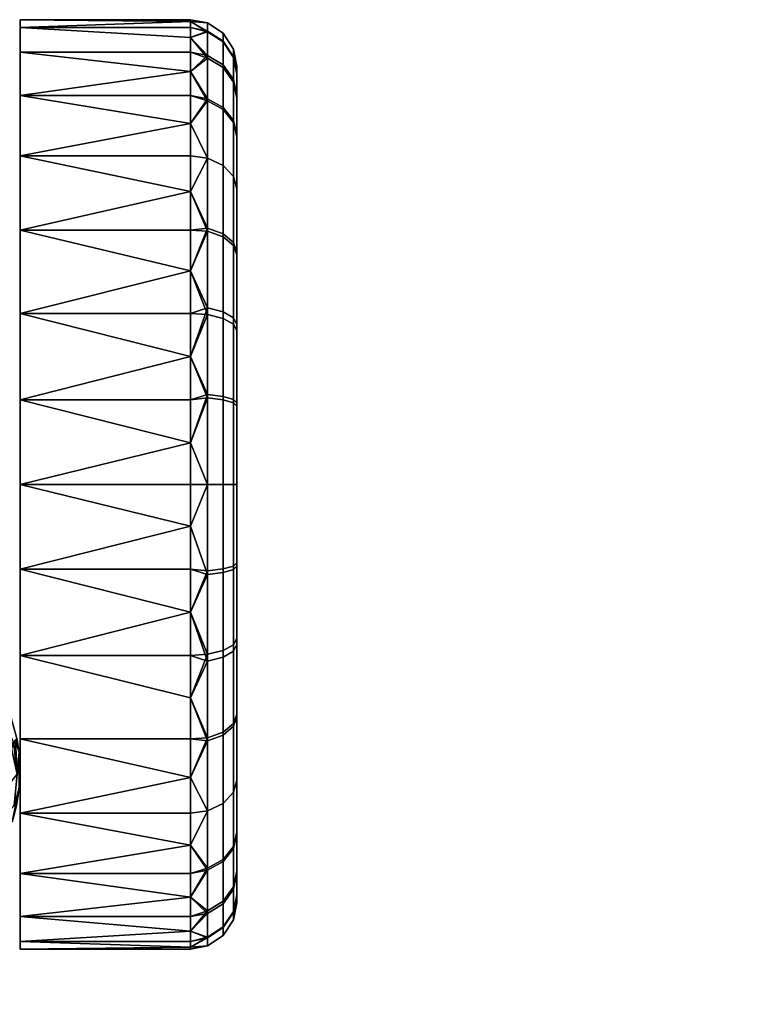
# Model space of a CAD drawing. Header units: millimetres. Extents: x -347 to 347, y -351 to 323.
# Tile 58 of 58: x 210 to 257, y 259 to 323. Entities that reach past the tile are written whole.
import ezdxf

# ---------------------------------------------------------------- set-up
doc = ezdxf.new("R2010")
doc.units = ezdxf.units.MM
doc.header["$MEASUREMENT"] = 0
doc.layers.add('kolecka', color=250, linetype='Continuous')
doc.layers.add('podnoz', color=7, linetype='Continuous')

msp = doc.modelspace()

# ---------------------------------------------------------------- meshes
at = {"layer": 'kolecka'}
mesh = msp.add_polyface(dxfattribs=at)
corners = [(210.259, 281.714, 57.894), (210.259, 276.341, 55.11), (221.259, 276.341, 55.11), (221.259, 278.978, 56.649), (210.259, 271.543, 51.213), (221.259, 273.848, 53.291), (221.259, 271.543, 51.213), (210.259, 276.341, 4.89), (210.259, 281.714, 2.106), (221.259, 278.978, 3.351), (221.259, 276.341, 4.89), (210.259, 271.543, 8.787), (221.259, 273.848, 6.709), (221.259, 271.543, 8.787), (208.259, 262.757, 28.334), (208.259, 322.729, 28.713), (208.259, 262.728, 30.473), (208.259, 263.063, 34.728), (208.259, 322.215, 35.673), (208.259, 263.416, 36.822), (208.259, 320.107, 42.327), (208.259, 264.307, 40.959), (208.259, 263.846, 38.9), (208.259, 316.631, 48.166), (208.259, 264.789, 43.012), (208.259, 265.283, 45.049), (208.259, 292.757, 60), (208.259, 266.299, 49.098), (208.259, 265.788, 47.082), (208.259, 266.816, 51.113), (208.259, 267.854, 55.106), (208.259, 267.334, 53.11), (208.259, 278.616, 60), (208.259, 268.37, 57.086), (209.187, 275.455, 61.392), (209.259, 274.257, 61.5), (209.259, 273.413, 61.5), (209.157, 272.247, 61.347), (208.663, 277.658, 60.605), (208.98, 276.601, 61.082), (208.94, 271.133, 61.021), (208.259, 278.616, 60), (208.635, 270.091, 60.563), (208.259, 269.127, 60), (209.259, 274.257, 63), (209.259, 273.413, 61.5), (209.259, 274.257, 61.5), (209.157, 272.247, 61.347), (208.917, 271.678, 63), (209.187, 275.455, 61.392), (208.557, 277.938, 63), (208.259, 278.616, 60), (207.545, 279.855, 60), (207.629, 279.729, 63), (208.98, 276.601, 61.082), (208.663, 277.658, 60.605), (189.602, 271.678, 63), (208.917, 271.678, 63), (199.259, 284.257, 63), (209.259, 274.257, 63), (208.557, 277.938, 63), (204.731, 282.627, 63), (206.33, 281.328, 63), (207.629, 279.729, 63)]
mesh.append_faces([[corners[k] for k in face] for face in [(0, 1, 2, 3), (1, 4, 5, 2), (6, 5, 4, 4), (7, 8, 9, 10), (11, 7, 12, 13), (14, 15, 16, 16), (17, 18, 19, 19), (20, 21, 22, 22), (23, 24, 21, 21), (24, 23, 25, 25), (26, 27, 28, 28), (27, 26, 29, 29), (30, 31, 32, 32), (33, 30, 32, 32), (34, 35, 36, 36), (37, 34, 36, 36), (38, 39, 40, 40), (41, 38, 42, 42), (40, 39, 37, 37), (42, 38, 40, 40), (42, 43, 41, 41), (34, 37, 39, 39), (44, 45, 46, 46), (47, 44, 48, 48), (47, 45, 44, 44), (44, 46, 49, 49), (50, 44, 49, 49), (50, 51, 52, 53), (54, 50, 49, 49), (55, 51, 50, 50), (55, 50, 54, 54), (56, 57, 58, 58), (59, 60, 57, 57), (61, 57, 62, 62), (57, 63, 62, 62), (63, 57, 60, 60)]])
mesh = msp.add_polyface(dxfattribs=at)
corners = [(210.259, 317.867, 13.584), (221.259, 316.047, 11.091), (210.259, 313.97, 8.787), (210.259, 320.65, 18.957), (221.259, 319.405, 16.221), (221.259, 317.867, 13.584), (210.259, 322.757, 30), (221.259, 322.635, 27.304), (210.259, 322.256, 24.541), (210.259, 322.256, 35.459), (221.259, 322.635, 32.696), (221.259, 322.757, 30), (221.259, 321.599, 21.745), (221.259, 320.65, 18.957), (210.259, 320.65, 41.043), (210.259, 317.867, 46.416), (221.259, 319.405, 43.779), (221.259, 320.65, 41.043), (210.259, 313.97, 51.213), (221.259, 316.047, 48.909), (221.259, 317.867, 46.416), (221.259, 321.599, 38.255), (221.259, 313.97, 8.787), (221.259, 322.256, 24.541), (221.259, 322.256, 35.459), (221.259, 313.97, 51.213), (222.363, 313.822, 8.935), (221.259, 311.666, 6.709), (222.363, 317.654, 13.646), (222.363, 320.456, 19.034), (222.363, 322.018, 24.419), (222.363, 322.547, 30), (222.363, 321.973, 35.812), (222.363, 320.28, 41.4), (222.363, 317.525, 46.549), (208.259, 311.93, 53.073), (208.259, 316.631, 48.166), (190.259, 316.631, 48.166), (190.259, 311.93, 53.073)]
mesh.append_faces([[corners[k] for k in face] for face in [(0, 1, 2, 2), (0, 3, 4, 5), (6, 7, 8, 8), (6, 9, 10, 11), (3, 8, 12, 13), (14, 15, 16, 17), (15, 18, 19, 20), (9, 14, 17, 21), (2, 1, 22, 22), (3, 13, 4, 4), (5, 1, 0, 0), (8, 23, 12, 12), (8, 7, 23, 23), (9, 24, 10, 10), (11, 7, 6, 6), (18, 25, 19, 19), (20, 16, 15, 15), (21, 24, 9, 9), (26, 27, 22, 22), (28, 1, 5, 5), (28, 5, 4, 4), (26, 22, 1, 1), (29, 13, 12, 12), (30, 12, 23, 23), (31, 7, 11, 11), (31, 11, 10, 10), (30, 23, 7, 7), (32, 24, 21, 21), (33, 21, 17, 17), (34, 16, 20, 20), (34, 20, 19, 19), (33, 17, 16, 16), (32, 10, 24, 24), (29, 4, 13, 13), (28, 26, 1, 1), (35, 36, 37, 38)]])
mesh = msp.add_polyface(dxfattribs=at)
corners = [(210.259, 292.757), (210.259, 298.216, 0.501), (221.259, 298.216, 0.501), (221.259, 295.452, 0.121), (210.259, 303.8, 2.106), (221.259, 301.011, 1.158), (210.259, 309.173, 4.89), (221.259, 306.536, 3.351), (221.259, 303.8, 2.106), (221.259, 311.666, 6.709), (221.259, 309.173, 4.89), (210.259, 313.97, 8.787), (210.259, 309.173, 55.11), (210.259, 303.8, 57.894), (221.259, 306.536, 56.649), (221.259, 309.173, 55.11), (210.259, 298.216, 59.499), (221.259, 301.011, 58.842), (221.259, 303.8, 57.894), (210.259, 313.97, 51.213), (221.259, 311.666, 53.291), (221.259, 313.97, 51.213), (221.259, 313.97, 8.787), (221.259, 295.452, 59.879), (221.259, 298.216, 59.499), (222.363, 298.568, 0.783), (222.363, 304.157, 2.477), (222.363, 309.307, 5.232), (222.363, 313.822, 51.065), (222.363, 309.111, 54.898), (208.259, 264.307, 40.959), (208.259, 320.107, 42.327), (208.259, 316.631, 48.166), (208.259, 311.93, 53.073), (208.259, 265.283, 45.049), (208.259, 262.83, 32.606), (208.259, 322.676, 32.196), (208.259, 322.215, 35.673), (208.259, 262.728, 30.473), (208.259, 322.729, 28.713), (208.259, 309.126, 55.14), (208.259, 292.757, 60), (208.259, 306.08, 56.879), (208.259, 299.509, 59.23), (208.259, 302.852, 58.251), (208.259, 309.126, 55.14), (208.259, 311.93, 53.073), (190.259, 311.93, 53.073), (190.259, 309.126, 55.14), (208.259, 306.08, 56.879), (190.259, 306.08, 56.879), (208.259, 299.509, 59.23), (208.259, 302.852, 58.251), (190.259, 302.852, 58.251), (190.259, 299.509, 59.23), (208.259, 292.757, 60), (190.259, 292.757, 60)]
mesh.append_faces([[corners[k] for k in face] for face in [(0, 1, 2, 3), (1, 4, 5, 2), (4, 6, 7, 8), (6, 9, 10, 10), (6, 10, 7, 7), (8, 5, 4, 4), (11, 9, 6, 6), (12, 13, 14, 15), (13, 16, 17, 18), (19, 12, 20, 21), (11, 22, 9, 9), (12, 15, 20, 20), (16, 23, 24, 24), (24, 17, 16, 16), (18, 14, 13, 13), (25, 3, 2, 2), (26, 5, 8, 8), (26, 8, 7, 7), (25, 2, 5, 5), (27, 10, 9, 9), (27, 7, 10, 10), (28, 21, 20, 20), (29, 20, 15, 15), (30, 31, 32, 32), (33, 34, 32, 32), (35, 36, 37, 37), (36, 38, 39, 39), (40, 34, 33, 33), (41, 40, 42, 42), (43, 41, 44, 44), (42, 44, 41, 41), (45, 46, 47, 48), (49, 45, 48, 50), (51, 52, 53, 54), (55, 51, 54, 56), (52, 49, 50, 53)]])
mesh = msp.add_polyface(dxfattribs=at)
corners = [(221.259, 295.452, 0.121), (221.259, 292.757), (210.259, 292.757), (210.259, 298.216, 59.499), (210.259, 292.757, 60), (221.259, 292.757, 60), (221.259, 295.452, 59.879), (210.259, 287.298, 59.499), (221.259, 290.061, 59.879), (210.259, 281.714, 57.894), (221.259, 284.502, 58.842), (221.259, 287.298, 59.499), (221.259, 278.978, 56.649), (221.259, 281.714, 57.894), (210.259, 281.714, 2.106), (210.259, 287.298, 0.501), (221.259, 284.502, 1.158), (221.259, 281.714, 2.106), (221.259, 290.061, 0.121), (221.259, 287.298, 0.501), (208.259, 262.83, 32.606), (208.259, 262.728, 30.473), (208.259, 322.676, 32.196), (208.259, 262.757, 28.334), (208.259, 262.932, 26.202), (208.259, 322.729, 28.713), (208.259, 263.063, 34.728), (208.259, 322.215, 35.673), (208.259, 263.846, 38.9), (208.259, 263.416, 36.822), (208.259, 321.352, 39.073), (208.259, 263.263, 24.086), (208.259, 321.67, 22), (208.259, 265.788, 47.082), (208.259, 265.283, 45.049), (208.259, 309.126, 55.14), (208.259, 263.748, 22), (208.259, 320.107, 42.327), (208.259, 278.616, 60), (208.259, 266.816, 51.113), (208.259, 292.757, 60), (206.33, 281.328, 63), (205.592, 281.996, 60), (204.411, 282.828, 60), (204.731, 282.627, 63), (203.145, 283.471, 60), (202.94, 283.555, 63), (207.629, 279.729, 63), (207.545, 279.855, 60), (206.648, 280.995, 60), (201.838, 283.918, 60), (200.531, 284.176, 60), (199.259, 284.257, 63), (199.259, 284.257, 60), (199.259, 284.257, 60), (200.531, 284.176, 60), (208.259, 292.757, 60), (201.838, 283.918, 60), (203.145, 283.471, 60), (204.411, 282.828, 60), (205.592, 281.996, 60), (206.648, 280.995, 60), (207.545, 279.855, 60), (208.259, 278.616, 60), (199.259, 284.257, 63), (208.917, 271.678, 63), (202.94, 283.555, 63), (204.731, 282.627, 63)]
mesh.append_faces([[corners[k] for k in face] for face in [(0, 1, 2, 2), (3, 4, 5, 6), (7, 8, 4, 4), (7, 9, 10, 11), (12, 13, 9, 9), (14, 15, 16, 17), (15, 2, 1, 18), (18, 19, 15, 15), (20, 21, 22, 22), (23, 24, 25, 25), (26, 20, 27, 27), (28, 29, 30, 30), (24, 31, 32, 32), (33, 34, 35, 35), (31, 36, 32, 32), (30, 37, 28, 28), (27, 30, 29, 29), (38, 39, 40, 40), (33, 35, 40, 40), (32, 25, 24, 24), (41, 42, 43, 44), (44, 43, 45, 46), (47, 48, 49, 41), (46, 50, 51, 52), (42, 41, 49, 49), (50, 46, 45, 45), (51, 53, 52, 52), (54, 55, 56, 56), (57, 56, 55, 55), (56, 57, 58, 58), (58, 59, 56, 56), (56, 59, 60, 60), (56, 61, 62, 62), (56, 62, 63, 63), (61, 56, 60, 60), (64, 65, 66, 66), (66, 65, 67, 67)]])
mesh = msp.add_polyface(dxfattribs=at)
corners = [(223.38, 317.096, 14.013), (223.38, 313.349, 9.407), (222.363, 313.822, 8.935), (222.363, 317.654, 13.646), (224.049, 316.246, 14.571), (224.049, 312.63, 10.127), (224.259, 315.323, 15.177), (224.259, 311.849, 10.907), (223.38, 319.834, 19.28), (222.363, 320.456, 19.034), (224.049, 318.889, 19.654), (224.259, 317.862, 20.061), (223.38, 321.362, 24.544), (222.363, 322.018, 24.419), (224.049, 320.363, 24.734), (224.259, 319.278, 24.941), (223.38, 321.879, 30), (222.363, 322.547, 30), (224.049, 320.862, 30), (224.259, 319.758, 30), (223.38, 321.318, 35.681), (222.363, 321.973, 35.812), (224.049, 320.32, 35.483), (224.259, 319.237, 35.267), (223.38, 319.662, 41.145), (222.363, 320.28, 41.4), (224.049, 318.723, 40.755), (224.259, 317.702, 40.333), (223.38, 316.969, 46.178), (222.363, 317.525, 46.549), (224.049, 316.124, 45.613), (224.259, 315.206, 45), (223.38, 313.349, 50.593), (222.363, 313.822, 51.065), (224.049, 312.63, 49.873), (224.259, 311.849, 49.093), (221.259, 321.599, 21.745), (221.259, 322.635, 27.304), (221.259, 321.599, 38.255), (221.259, 319.405, 43.779), (221.259, 322.635, 32.696), (221.259, 319.405, 16.221), (221.259, 316.047, 48.909), (221.259, 313.97, 51.213), (224.259, 307.757, 7.551), (224.259, 315.323, 15.177), (224.259, 319.278, 24.941), (224.259, 317.862, 20.061), (224.259, 319.237, 35.267), (224.259, 317.702, 40.333), (224.259, 315.206, 45), (224.259, 319.758, 30)]
mesh.append_faces([[corners[k] for k in face] for face in [(0, 1, 2, 3), (4, 5, 1, 0), (6, 7, 5, 4), (8, 0, 3, 9), (10, 4, 0, 8), (11, 6, 4, 10), (12, 8, 9, 13), (14, 10, 8, 12), (15, 11, 10, 14), (16, 12, 13, 17), (18, 14, 12, 16), (19, 15, 14, 18), (20, 16, 17, 21), (22, 18, 16, 20), (23, 19, 18, 22), (24, 20, 21, 25), (26, 22, 20, 24), (27, 23, 22, 26), (28, 24, 25, 29), (30, 26, 24, 28), (31, 27, 26, 30), (32, 28, 29, 33), (34, 30, 28, 32), (35, 31, 30, 34), (13, 9, 36, 36), (17, 13, 37, 37), (25, 21, 38, 38), (29, 25, 39, 39), (17, 40, 21, 21), (3, 41, 9, 9), (33, 29, 42, 43), (44, 45, 46, 46), (45, 47, 46, 46), (44, 46, 48, 48), (48, 49, 50, 50), (44, 48, 50, 50), (48, 46, 51, 51)]])
mesh = msp.add_polyface(dxfattribs=at)
corners = [(223.38, 298.438, 1.439), (223.38, 292.757, 0.879), (222.363, 292.757, 0.211), (222.363, 298.568, 0.783), (223.38, 303.902, 3.095), (222.363, 304.157, 2.477), (224.049, 303.512, 4.034), (224.049, 298.24, 2.436), (224.259, 303.09, 5.054), (224.259, 298.024, 3.519), (223.38, 308.935, 5.787), (222.363, 309.307, 5.232), (224.049, 308.37, 6.633), (224.259, 307.757, 7.551), (223.38, 313.349, 9.407), (222.363, 313.822, 8.935), (224.049, 312.63, 10.127), (224.259, 311.849, 10.907), (223.38, 308.744, 54.34), (223.38, 313.349, 50.593), (222.363, 313.822, 51.065), (222.363, 309.111, 54.898), (224.049, 308.186, 53.49), (224.049, 312.63, 49.873), (224.259, 307.58, 52.567), (224.259, 311.849, 49.093), (223.38, 303.476, 57.077), (222.363, 303.722, 57.698), (224.049, 303.102, 56.131), (224.259, 302.696, 55.104), (223.38, 298.213, 58.605), (222.363, 298.338, 59.261), (224.049, 298.022, 57.606), (224.259, 297.816, 56.521), (221.259, 295.452, 0.121), (221.259, 301.011, 1.158), (221.259, 311.666, 6.709), (221.259, 306.536, 3.351), (221.259, 306.536, 56.649), (221.259, 303.8, 57.894), (221.259, 301.011, 58.842), (221.259, 309.173, 55.11), (221.259, 311.666, 53.291), (221.259, 298.216, 59.499), (221.259, 295.452, 59.879), (224.259, 298.024, 3.519), (224.259, 303.09, 5.054), (224.259, 307.757, 7.551), (224.259, 311.849, 10.907), (224.259, 315.323, 15.177), (224.259, 307.58, 52.567), (224.259, 315.206, 45), (224.259, 311.849, 49.093), (224.259, 302.696, 55.104), (224.259, 297.816, 56.521)]
mesh.append_faces([[corners[k] for k in face] for face in [(0, 1, 2, 3), (4, 0, 3, 5), (6, 7, 0, 4), (8, 9, 7, 6), (10, 4, 5, 11), (12, 6, 4, 10), (13, 8, 6, 12), (14, 10, 11, 15), (16, 12, 10, 14), (17, 13, 12, 16), (18, 19, 20, 21), (22, 23, 19, 18), (24, 25, 23, 22), (26, 18, 21, 27), (28, 22, 18, 26), (29, 24, 22, 28), (30, 26, 27, 31), (32, 28, 26, 30), (33, 29, 28, 32), (3, 2, 34, 34), (5, 3, 35, 35), (15, 11, 36, 36), (5, 37, 11, 11), (27, 38, 39, 39), (27, 39, 40, 40), (21, 41, 38, 38), (21, 20, 42, 42), (27, 21, 38, 38), (31, 43, 44, 44), (40, 31, 27, 27), (43, 31, 40, 40), (45, 46, 47, 47), (48, 49, 47, 47), (50, 51, 52, 52), (50, 53, 54, 54), (47, 50, 54, 54), (47, 51, 50, 50)]])
mesh = msp.add_polyface(dxfattribs=at)
corners = [(221.259, 292.757, 60), (210.259, 292.757, 60), (221.259, 290.061, 59.879), (210.259, 287.298, 59.499), (221.259, 287.298, 59.499), (210.259, 287.298, 0.501), (221.259, 287.298, 0.501), (221.259, 284.502, 1.158), (224.049, 298.24, 2.436), (224.049, 292.757, 1.896), (223.38, 292.757, 0.879), (223.38, 298.438, 1.439), (224.259, 298.024, 3.519), (224.259, 292.757, 3), (223.38, 292.757, 59.122), (223.38, 298.213, 58.605), (222.363, 298.338, 59.261), (222.363, 292.757, 59.79), (224.049, 292.757, 58.105), (224.049, 298.022, 57.606), (224.259, 292.757, 57.001), (224.259, 297.816, 56.521), (223.38, 287.075, 58.561), (222.363, 286.945, 59.216), (224.049, 287.274, 57.563), (224.259, 287.489, 56.48), (223.38, 281.612, 56.906), (222.363, 281.356, 57.523), (224.049, 282.001, 55.966), (224.259, 282.424, 54.946), (223.38, 287.301, 1.395), (223.38, 282.037, 2.923), (222.363, 281.791, 2.302), (222.363, 287.175, 0.738), (224.049, 287.491, 2.394), (224.049, 282.412, 3.869), (224.259, 287.698, 3.478), (224.259, 282.818, 4.895), (222.363, 292.757, 0.211), (221.259, 292.757), (221.259, 295.452, 0.121), (221.259, 295.452, 59.879), (221.259, 284.502, 58.842), (221.259, 290.061, 0.121), (224.259, 287.489, 56.48), (224.259, 277.934, 7.433), (224.259, 307.757, 7.551), (224.259, 292.757, 57.001), (224.259, 297.816, 56.521), (224.259, 287.698, 3.478), (224.259, 298.024, 3.519), (224.259, 292.757, 3)]
mesh.append_faces([[corners[k] for k in face] for face in [(0, 1, 2, 2), (3, 4, 2, 2), (5, 6, 7, 7), (8, 9, 10, 11), (12, 13, 9, 8), (14, 15, 16, 17), (18, 19, 15, 14), (20, 21, 19, 18), (22, 14, 17, 23), (24, 18, 14, 22), (25, 20, 18, 24), (26, 22, 23, 27), (28, 24, 22, 26), (29, 25, 24, 28), (30, 31, 32, 33), (34, 35, 31, 30), (36, 37, 35, 34), (10, 30, 33, 38), (9, 34, 30, 10), (13, 36, 34, 9), (38, 39, 40, 40), (0, 17, 41, 41), (16, 41, 17, 17), (23, 2, 4, 4), (23, 4, 42, 42), (23, 17, 2, 2), (27, 23, 42, 42), (33, 7, 6, 6), (38, 43, 39, 39), (38, 33, 6, 43), (0, 2, 17, 17), (44, 45, 46, 46), (47, 44, 48, 48), (49, 50, 45, 45), (46, 45, 50, 50), (46, 48, 44, 44), (51, 50, 49, 49)]])
mesh = msp.add_polyface(dxfattribs=at)
corners = [(210.259, 281.714, 57.894), (221.259, 281.714, 57.894), (221.259, 284.502, 58.842), (210.259, 281.714, 2.106), (221.259, 281.714, 2.106), (221.259, 278.978, 3.351), (221.259, 276.341, 4.89), (221.259, 273.848, 6.709), (210.259, 276.341, 4.89), (223.38, 276.579, 54.213), (223.38, 281.612, 56.906), (222.363, 281.356, 57.523), (222.363, 276.208, 54.768), (224.049, 277.144, 53.367), (224.049, 282.001, 55.966), (224.259, 277.757, 52.449), (224.259, 282.424, 54.946), (223.38, 272.164, 50.593), (222.363, 271.692, 51.065), (224.049, 272.883, 49.873), (224.259, 273.664, 49.092), (223.38, 276.769, 5.66), (223.38, 272.164, 9.407), (222.363, 271.692, 8.935), (222.363, 276.402, 5.102), (224.049, 277.328, 6.51), (224.049, 272.883, 10.127), (224.259, 277.934, 7.433), (224.259, 273.664, 10.907), (223.38, 282.037, 2.923), (222.363, 281.791, 2.302), (224.049, 282.412, 3.869), (224.259, 282.818, 4.895), (221.259, 278.978, 56.649), (221.259, 276.341, 55.11), (221.259, 273.848, 53.291), (221.259, 271.543, 51.213), (221.259, 284.502, 1.158), (221.259, 271.543, 8.787), (222.363, 287.175, 0.738), (224.259, 277.934, 7.433), (224.259, 282.818, 4.895), (224.259, 287.698, 3.478), (224.259, 266.235, 35.059), (224.259, 266.276, 24.733), (224.259, 270.308, 15), (224.259, 273.664, 10.907), (224.259, 270.19, 44.823), (224.259, 277.757, 52.449), (224.259, 273.664, 49.092), (224.259, 287.489, 56.48), (224.259, 282.424, 54.946)]
mesh.append_faces([[corners[k] for k in face] for face in [(0, 1, 2, 2), (3, 4, 5, 5), (6, 7, 8, 8), (9, 10, 11, 12), (13, 14, 10, 9), (15, 16, 14, 13), (17, 9, 12, 18), (19, 13, 9, 17), (20, 15, 13, 19), (21, 22, 23, 24), (25, 26, 22, 21), (27, 28, 26, 25), (29, 21, 24, 30), (31, 25, 21, 29), (32, 27, 25, 31), (11, 1, 33, 33), (12, 33, 34, 34), (11, 2, 1, 1), (18, 35, 36, 36), (12, 34, 35, 35), (18, 12, 35, 35), (11, 33, 12, 12), (24, 7, 6, 6), (24, 6, 5, 5), (30, 4, 37, 37), (30, 5, 4, 4), (24, 23, 38, 7), (30, 24, 5, 5), (37, 39, 30, 30), (40, 41, 42, 42), (43, 44, 40, 40), (40, 45, 46, 46), (47, 48, 49, 49), (50, 51, 48, 48), (40, 48, 43, 43), (40, 50, 48, 48)]])
mesh = msp.add_polyface(dxfattribs=at)
corners = [(223.38, 268.417, 45.988), (223.38, 272.164, 50.593), (222.363, 271.692, 51.065), (222.363, 267.859, 46.354), (224.049, 269.267, 45.429), (224.049, 272.883, 49.873), (224.259, 270.19, 44.823), (224.259, 273.664, 49.092), (223.38, 265.68, 40.72), (222.363, 265.059, 40.966), (224.049, 266.625, 40.345), (224.259, 267.652, 39.939), (223.38, 264.152, 35.456), (222.363, 263.495, 35.582), (224.049, 265.151, 35.266), (224.259, 266.235, 35.059), (223.38, 263.635, 30), (222.363, 262.966, 30), (224.049, 264.652, 30), (224.259, 265.756, 30), (223.38, 264.196, 24.319), (222.363, 263.541, 24.188), (224.049, 265.193, 24.517), (224.259, 266.276, 24.733), (223.38, 265.851, 18.855), (222.363, 265.234, 18.6), (224.049, 266.791, 19.245), (224.259, 267.811, 19.667), (223.38, 268.544, 13.822), (222.363, 267.989, 13.451), (224.049, 269.39, 14.387), (224.259, 270.308, 15), (223.38, 272.164, 9.407), (222.363, 271.692, 8.935), (224.049, 272.883, 10.127), (224.259, 273.664, 10.907), (221.259, 269.466, 48.909), (221.259, 263.915, 38.255), (221.259, 262.878, 32.696), (221.259, 263.915, 21.745), (221.259, 266.108, 16.221), (221.259, 262.878, 27.304), (221.259, 266.108, 43.779), (221.259, 269.466, 11.091), (224.259, 266.276, 24.733), (224.259, 267.811, 19.667), (224.259, 270.308, 15), (224.259, 265.756, 30), (224.259, 266.235, 35.059), (224.259, 277.934, 7.433), (224.259, 270.19, 44.823), (224.259, 267.652, 39.939), (224.259, 277.757, 52.449)]
mesh.append_faces([[corners[k] for k in face] for face in [(0, 1, 2, 3), (4, 5, 1, 0), (6, 7, 5, 4), (8, 0, 3, 9), (10, 4, 0, 8), (11, 6, 4, 10), (12, 8, 9, 13), (14, 10, 8, 12), (15, 11, 10, 14), (16, 12, 13, 17), (18, 14, 12, 16), (19, 15, 14, 18), (20, 16, 17, 21), (22, 18, 16, 20), (23, 19, 18, 22), (24, 20, 21, 25), (26, 22, 20, 24), (27, 23, 22, 26), (28, 24, 25, 29), (30, 26, 24, 28), (31, 27, 26, 30), (32, 28, 29, 33), (34, 30, 28, 32), (35, 31, 30, 34), (3, 2, 36, 36), (13, 9, 37, 37), (17, 13, 38, 38), (25, 21, 39, 39), (29, 25, 40, 40), (17, 41, 21, 21), (3, 42, 9, 9), (43, 33, 29, 29), (44, 45, 46, 46), (47, 44, 48, 48), (49, 44, 46, 46), (50, 51, 48, 48), (52, 50, 48, 48)]])
mesh = msp.add_polyface(dxfattribs=at)
corners = [(210.259, 271.543, 51.213), (210.259, 267.647, 46.416), (221.259, 269.466, 48.909), (221.259, 271.543, 51.213), (210.259, 264.863, 41.043), (221.259, 266.108, 43.779), (221.259, 267.647, 46.416), (210.259, 263.258, 35.459), (210.259, 262.757, 30), (221.259, 262.878, 32.696), (221.259, 263.258, 35.459), (210.259, 263.258, 24.541), (221.259, 262.878, 27.304), (221.259, 262.757, 30), (221.259, 263.915, 38.255), (221.259, 264.863, 41.043), (210.259, 264.863, 18.957), (210.259, 267.647, 13.584), (221.259, 266.108, 16.221), (221.259, 264.863, 18.957), (210.259, 271.543, 8.787), (221.259, 269.466, 11.091), (221.259, 267.647, 13.584), (221.259, 263.915, 21.745), (221.259, 263.258, 24.541), (221.259, 271.543, 8.787), (222.363, 271.692, 51.065), (222.363, 267.859, 46.354), (222.363, 265.059, 40.966), (222.363, 263.495, 35.582), (222.363, 262.966, 30), (222.363, 263.541, 24.188), (222.363, 265.234, 18.6), (222.363, 267.989, 13.451), (222.363, 271.692, 8.935), (208.635, 270.091, 60.563), (207.919, 269.257, 63), (208.259, 269.127, 60), (208.917, 271.678, 63), (208.94, 271.133, 61.021), (209.157, 272.247, 61.347)]
mesh.append_faces([[corners[k] for k in face] for face in [(0, 1, 2, 3), (1, 4, 5, 6), (7, 8, 9, 10), (8, 11, 12, 13), (4, 7, 14, 15), (16, 17, 18, 19), (17, 20, 21, 22), (11, 16, 23, 24), (1, 6, 2, 2), (4, 15, 5, 5), (8, 13, 9, 9), (11, 24, 12, 12), (10, 14, 7, 7), (17, 22, 18, 18), (20, 25, 21, 21), (19, 23, 16, 16), (26, 3, 2, 2), (27, 6, 5, 5), (28, 5, 15, 15), (27, 2, 6, 6), (29, 14, 10, 10), (29, 10, 9, 9), (30, 13, 12, 12), (31, 12, 24, 24), (30, 9, 13, 13), (32, 23, 19, 19), (32, 19, 18, 18), (33, 22, 21, 21), (34, 21, 25, 25), (33, 18, 22, 22), (31, 24, 23, 23), (28, 15, 14, 14), (35, 36, 37, 37), (38, 35, 39, 39), (39, 40, 38, 38), (36, 35, 38, 38)]])
mesh = msp.add_polyface(dxfattribs=at)
corners = [(333.408, -56.758, 24.541), (333.408, -56.257, 30), (344.408, -56.378, 27.304), (344.408, -56.758, 24.541), (333.408, -56.758, 35.459), (344.408, -56.378, 32.696), (344.408, -56.257, 30), (344.408, -56.758, 35.459), (345.513, -56.466, 30), (345.513, -56.996, 24.419), (311.408, -56.758, 24.541), (300.408, -56.758, 24.541), (300.408, -56.378, 27.304), (311.408, -56.257, 30), (300.408, -56.257, 30), (300.408, -56.378, 32.696), (311.408, -56.758, 35.459), (300.408, -56.758, 35.459), (299.304, -56.466, 30), (299.304, -57.041, 35.812), (331.408, -56.337, 32.196), (331.408, -56.284, 28.713), (313.408, -56.284, 28.713), (313.408, -56.337, 32.196), (331.408, -56.798, 35.673), (313.408, -56.798, 35.673), (193.84, 262.473, 30.246), (192.188, 262.596, 30.331), (192.388, 262.786, 26.127), (194.046, 262.681, 26.085), (195.588, 262.364, 30.186), (195.754, 262.596, 26.056), (195.422, 262.449, 34.326), (193.634, 262.63, 34.413), (197.406, 262.29, 30.15), (197.498, 262.54, 26.038), (197.314, 262.328, 34.273), (197.222, 262.462, 38.392), (195.256, 262.674, 38.453), (199.259, 262.262, 30.138), (199.259, 262.521, 26.032), (199.259, 262.284, 34.255), (199.259, 262.387, 38.372), (199.259, 262.544, 42.487), (197.13, 262.657, 42.508), (201.112, 262.29, 30.15), (201.021, 262.54, 26.038), (201.204, 262.328, 34.273), (201.296, 262.462, 38.392), (201.388, 262.657, 42.508), (202.93, 262.364, 30.186), (202.764, 262.596, 26.056), (203.096, 262.449, 34.326), (203.262, 262.674, 38.453), (204.678, 262.473, 30.246), (204.472, 262.681, 26.085), (204.885, 262.63, 34.413)]
mesh.append_faces([[corners[k] for k in face] for face in [(0, 1, 2, 3), (1, 4, 5, 6), (4, 7, 5, 5), (6, 2, 1, 1), (8, 2, 6, 6), (8, 6, 5, 5), (9, 3, 2, 2), (8, 9, 2, 2), (10, 11, 12, 13), (13, 14, 15, 16), (16, 15, 17, 17), (14, 13, 12, 12), (18, 14, 12, 12), (18, 15, 14, 14), (19, 17, 15, 15), (18, 19, 15, 15), (20, 21, 22, 23), (24, 20, 23, 25), (26, 27, 28, 29), (30, 26, 29, 31), (32, 33, 26, 30), (34, 30, 31, 35), (36, 32, 30, 34), (37, 38, 32, 36), (39, 34, 35, 40), (41, 36, 34, 39), (42, 37, 36, 41), (43, 44, 37, 42), (45, 39, 40, 46), (47, 41, 39, 45), (48, 42, 41, 47), (49, 43, 42, 48), (50, 45, 46, 51), (52, 47, 45, 50), (53, 48, 47, 52), (54, 50, 51, 55), (56, 52, 50, 54)]])
at = {"layer": 'podnoz'}
mesh = msp.add_polyface(dxfattribs=at)
corners = [(209.705, 275.722, 80.858), (209.865, 275.998, 79.108), (209.843, 276.118, 79.119), (209.963, 276.261, 77.348), (209.671, 275.907, 80.883), (209.492, 275.366, 82.584), (209.445, 275.626, 82.63), (210.034, 276.34, 75.572), (210.038, 276.315, 75.571), (210.057, 276.358, 73.793), (209.975, 276.195, 77.344), (209.163, 275.269, 84.359), (209.224, 274.929, 84.283), (208.898, 274.408, 85.946), (209.513, 273.357, 81.422), (209.338, 271.419, 79.402), (209.88, 272.039, 75.937), (210.065, 274.059, 77.326), (210.028, 272.015, 72.261), (210.204, 273.15, 72.706), (210.259, 274.307, 73.126), (210.191, 275.476, 73.519), (210.191, 275.476, 64), (210.21, 273.219, 64), (210.057, 276.358, 64), (210.057, 276.358, 68.897), (209.752, 270.957, 64), (209.572, 278.084, 74.272), (208.509, 279.345, 79.625), (207.754, 278.333, 84.419)]
mesh.append_faces([[corners[k] for k in face] for face in [(0, 1, 2, 2), (3, 2, 1, 1), (4, 5, 0, 0), (2, 4, 0, 0), (6, 5, 4, 4), (7, 8, 9, 9), (3, 10, 7, 7), (8, 7, 10, 10), (1, 10, 3, 3), (11, 12, 6, 6), (13, 12, 11, 11), (12, 5, 6, 6), (14, 15, 16, 17), (16, 18, 19, 19), (16, 19, 20, 17), (17, 20, 21, 21), (10, 17, 21, 21), (14, 17, 0, 0), (0, 17, 1, 1), (8, 21, 9, 9), (10, 21, 8, 8), (10, 1, 17, 17), (12, 14, 5, 5), (12, 13, 14, 14), (0, 5, 14, 14), (22, 20, 23, 23), (22, 24, 25, 25), (25, 21, 22, 22), (19, 18, 23, 23), (19, 23, 20, 20), (20, 22, 21, 21), (25, 9, 21, 21), (26, 23, 18, 18), (24, 27, 25, 25), (28, 4, 2, 2), (4, 29, 6, 6)]])

doc.saveas('drawing.dxf')
